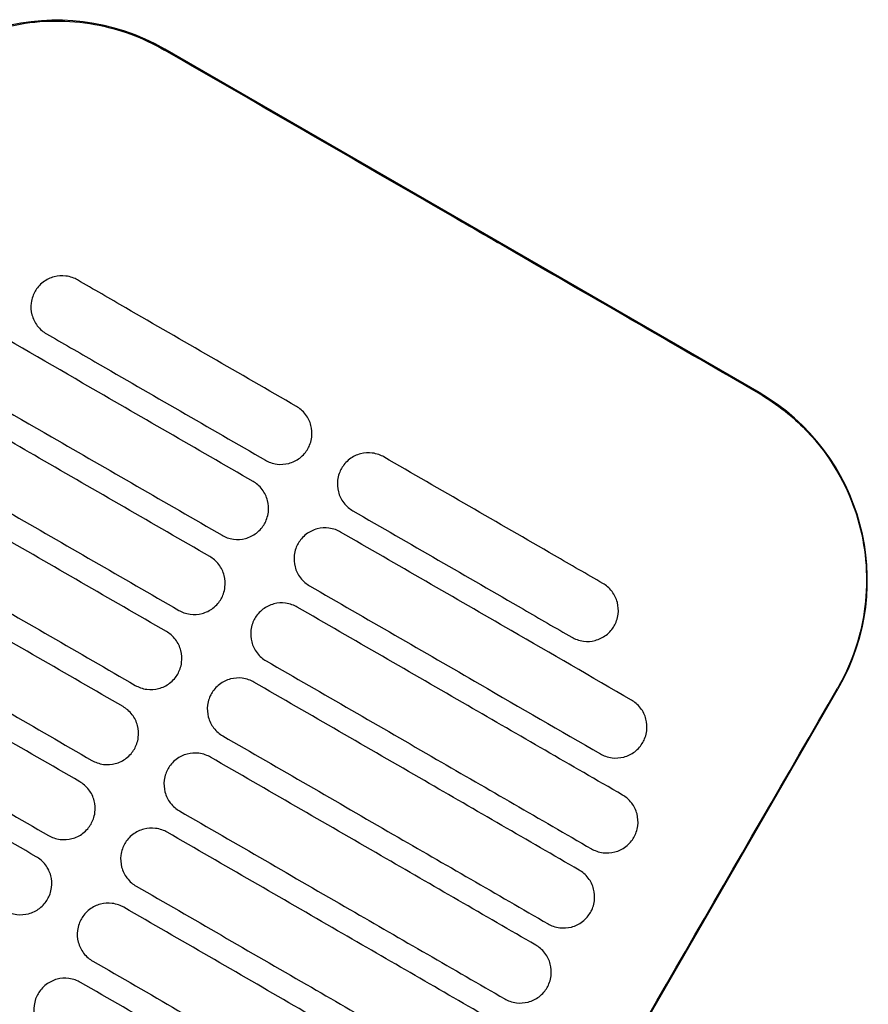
# Model space of a CAD drawing. Header units: metres. Extents: x 15.7 to 54.8, y -39.7 to 1.1.
# Tile 1 of 256: x 16.693 to 16.811, y -37.538 to -37.402. Entities that reach past the tile are written whole.
import ezdxf

# ---------------------------------------------------------------- set-up
doc = ezdxf.new("R2010")
doc.units = ezdxf.units.M
doc.header["$MEASUREMENT"] = 0
doc.layers.add('2D', color=252, linetype='Continuous')

# ---------------------------------------------------------------- blocks, each defined once
blk = doc.blocks.new('2D_QYOS_100_PUERTA_2')
for p, q in [((0.4787743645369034, -0.6689789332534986), (0.3965131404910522, -0.6214595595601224)), ((0.4337226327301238, -0.8069439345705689), (0.4897454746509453, -0.709962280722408))]:
    blk.add_line(p, q)
for centre, radius, start, end in [((0.3815070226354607, -0.6474367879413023), 0.02999999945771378, 59.98650668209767, 149.9865060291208), ((0.4637682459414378, -0.6949561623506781), 0.03000000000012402, 329.986506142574, 59.9865061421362)]:
    blk.add_arc(centre, radius, start, end)
for points, knots in [([(0.3556246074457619, -0.6324854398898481), (0.3564262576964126, -0.6310964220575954), (0.3573393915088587, -0.629772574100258), (0.3602805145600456, -0.6261693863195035), (0.3625542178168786, -0.6241193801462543), (0.3683422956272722, -0.620317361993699), (0.3719708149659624, -0.6188388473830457), (0.3794163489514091, -0.6173862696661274), (0.3831526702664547, -0.6173592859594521), (0.3902012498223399, -0.6186289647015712), (0.3934692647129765, -0.6198274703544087), (0.3964577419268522, -0.6215554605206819)], [12.97891519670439, 12.97891519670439, 12.97891519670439, 12.97891519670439, 13.46117328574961, 13.46117328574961, 14.3742874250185, 14.3742874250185, 15.53871994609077, 15.53871994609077, 16.65006596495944, 16.65006596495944, 17.68735814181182, 17.68735814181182, 17.68735814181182, 17.68735814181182]), ([(0.4787189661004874, -0.669074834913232), (0.4681229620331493, -0.6629597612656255), (0.457096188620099, -0.6565941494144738), (0.4416275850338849, -0.64765976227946), (0.4395892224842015, -0.6464823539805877), (0.4375834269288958, -0.645323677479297)], [-21.78267977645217, -21.78267977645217, -21.78267977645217, -21.78267977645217, -17.14288512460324, -17.14288512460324, -16.42366519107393, -16.42366519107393, -16.42366519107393, -16.42366519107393]), ([(0.384414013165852, -0.6533890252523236), (0.3839909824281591, -0.6531446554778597), (0.3834426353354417, -0.652927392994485), (0.3822616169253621, -0.6527784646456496), (0.3817083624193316, -0.652814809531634), (0.3806325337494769, -0.6530959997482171), (0.3801140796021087, -0.6533488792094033), (0.3791553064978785, -0.6540798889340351), (0.3787898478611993, -0.6545395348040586), (0.3785444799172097, -0.6549642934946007)], [-0.5513873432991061, -0.5513873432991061, -0.5513873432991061, -0.5513873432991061, -0.4031046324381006, -0.4031046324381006, -0.2776919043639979, -0.2776919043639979, -0.1471638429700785, -0.1471638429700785, 0, 0, 0, 0]), ([(0.414730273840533, -0.6709016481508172), (0.4068627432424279, -0.6663568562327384), (0.3989952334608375, -0.6618120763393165), (0.3888898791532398, -0.6559745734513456), (0.3866519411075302, -0.6546817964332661), (0.384414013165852, -0.6533890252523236)], [0.6994519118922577, 0.6994519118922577, 0.6994519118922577, 0.6994519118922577, 3.425217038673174, 3.425217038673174, 4.200582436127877, 4.200582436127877, 4.200582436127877, 4.200582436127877]), ([(0.3785444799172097, -0.6549642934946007), (0.3783005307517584, -0.6553865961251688), (0.3780807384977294, -0.655938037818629), (0.3779319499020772, -0.6571264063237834), (0.3779685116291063, -0.6576792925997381), (0.3782498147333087, -0.658753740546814), (0.3785019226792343, -0.6592708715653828), (0.3792298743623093, -0.6602257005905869), (0.3796873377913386, -0.6605903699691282), (0.3801122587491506, -0.660835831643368)], [-0.5553355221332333, -0.5553355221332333, -0.5553355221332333, -0.5553355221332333, -0.4045594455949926, -0.4045594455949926, -0.2782670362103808, -0.2782670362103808, -0.1472205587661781, -0.1472205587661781, 0, 0, 0, 0]), ([(0.4087278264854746, -0.6812925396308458), (0.4008601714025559, -0.6767476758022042), (0.3929925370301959, -0.6722028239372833), (0.3795678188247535, -0.6644478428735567), (0.3740106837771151, -0.6612376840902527), (0.3684536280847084, -0.6580275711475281)], [0.6994519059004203, 0.6994519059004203, 0.6994519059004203, 0.6994519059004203, 3.425260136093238, 3.425260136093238, 5.35061892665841, 5.35061892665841, 5.35061892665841, 5.35061892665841]), ([(0.3801122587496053, -0.6608358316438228), (0.3823500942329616, -0.6621285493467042), (0.3845879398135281, -0.6634212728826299), (0.3946932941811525, -0.6692587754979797), (0.4025608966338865, -0.673803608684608), (0.4104285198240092, -0.6783484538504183)], [2.649915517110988, 2.649915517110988, 2.649915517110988, 2.649915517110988, 3.425248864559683, 3.425248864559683, 6.151046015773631, 6.151046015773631, 6.151046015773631, 6.151046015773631]), ([(0.4027253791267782, -0.691683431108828), (0.3948576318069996, -0.6871385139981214), (0.3869899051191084, -0.6825936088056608), (0.3719776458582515, -0.6739215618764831), (0.3648330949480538, -0.6697944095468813), (0.3576886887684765, -0.6656673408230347)], [0.6994519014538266, 0.6994519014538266, 0.6994519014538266, 0.6994519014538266, 3.425292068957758, 3.425292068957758, 5.900643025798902, 5.900643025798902, 5.900643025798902, 5.900643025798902]), ([(0.3641518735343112, -0.665474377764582), (0.3697088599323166, -0.6686844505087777), (0.3752659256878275, -0.6718945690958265), (0.3886906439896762, -0.679649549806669), (0.3965583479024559, -0.6841944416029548), (0.4044260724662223, -0.6887393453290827)], [1.49994890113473, 1.49994890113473, 1.49994890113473, 1.49994890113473, 3.42528364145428, 3.42528364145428, 6.15111589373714, 6.15111589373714, 6.15111589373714, 6.15111589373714]), ([(0.4787189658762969, -0.6690748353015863), (0.4799987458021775, -0.66981341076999), (0.4812243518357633, -0.6706472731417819), (0.484375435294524, -0.6731539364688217), (0.4861555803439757, -0.6749850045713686), (0.4876822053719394, -0.6770193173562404), (0.4899802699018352, -0.6800816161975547), (0.491668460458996, -0.6835572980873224), (0.493638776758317, -0.6909484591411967), (0.4939057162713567, -0.6947948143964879), (0.4929711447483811, -0.7024208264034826), (0.4917622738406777, -0.706127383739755), (0.4898055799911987, -0.7096371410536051), (0.4897286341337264, -0.7097726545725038), (0.4896506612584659, -0.7099075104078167)], [17.61977691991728, 17.61977691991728, 17.61977691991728, 17.61977691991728, 18.06471848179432, 18.06471848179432, 18.82775430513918, 18.82775430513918, 18.82775430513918, 19.97637006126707, 19.97637006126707, 21.12253925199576, 21.12253925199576, 22.28130615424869, 22.28130615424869, 22.32807468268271, 22.32807468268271, 22.32807468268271, 22.32807468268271]), ([(0.4162980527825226, -0.6767731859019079), (0.4165419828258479, -0.6763509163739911), (0.4167618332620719, -0.6757994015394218), (0.4169105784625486, -0.6746108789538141), (0.4168739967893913, -0.6740580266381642), (0.4165926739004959, -0.6729836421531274), (0.4163405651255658, -0.672466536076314), (0.4156126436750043, -0.6715117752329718), (0.4151552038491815, -0.671147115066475), (0.414730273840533, -0.6709016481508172)], [-0.5553984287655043, -0.5553984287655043, -0.5553984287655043, -0.5553984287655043, -0.4045680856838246, -0.4045680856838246, -0.2782710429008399, -0.2782710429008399, -0.1472201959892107, -0.1472201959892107, 0, 0, 0, 0]), ([(0.3533869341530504, -0.6731141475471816), (0.3605312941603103, -0.6772411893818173), (0.3676757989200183, -0.6813683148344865), (0.3826880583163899, -0.690040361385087), (0.3905558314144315, -0.6945852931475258), (0.3984236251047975, -0.6991302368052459)], [0.9499724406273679, 0.9499724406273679, 0.9499724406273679, 0.9499724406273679, 3.425307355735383, 3.425307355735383, 6.151163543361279, 6.151163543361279, 6.151163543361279, 6.151163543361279]), ([(0.3967229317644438, -0.7020743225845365), (0.3888551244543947, -0.697529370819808), (0.380987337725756, -0.6929844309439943), (0.3659750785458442, -0.6843123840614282), (0.3588305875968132, -0.68018526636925), (0.3516862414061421, -0.6760582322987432)], [0.6994518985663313, 0.6994518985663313, 0.6994518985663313, 0.6994518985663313, 3.425312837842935, 3.425312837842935, 5.900642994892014, 5.900642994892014, 5.900642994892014, 5.900642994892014]), ([(0.4104285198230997, -0.6783484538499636), (0.4108515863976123, -0.6785928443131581), (0.4113998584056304, -0.6788100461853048), (0.4125807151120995, -0.6789590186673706), (0.4131339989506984, -0.6789226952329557), (0.4142098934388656, -0.678641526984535), (0.4147283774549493, -0.6783886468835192), (0.4156872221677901, -0.6776576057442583), (0.4160526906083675, -0.6771979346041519), (0.4162980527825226, -0.6767731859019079)], [-0.5513070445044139, -0.5513070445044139, -0.5513070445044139, -0.5513070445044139, -0.403084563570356, -0.403084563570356, -0.2776801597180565, -0.2776801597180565, -0.1471603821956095, -0.1471603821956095, 0, 0, 0, 0]), ([(0.4268434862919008, -0.6778990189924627), (0.4264204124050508, -0.677654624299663), (0.4258721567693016, -0.6774374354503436), (0.4246913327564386, -0.6772884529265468), (0.4241380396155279, -0.6773247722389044), (0.4230621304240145, -0.6776059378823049), (0.4225436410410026, -0.6778588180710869), (0.421584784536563, -0.6785898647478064), (0.4212193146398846, -0.679049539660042), (0.4209739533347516, -0.679474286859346)], [-0.5512943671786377, -0.5512943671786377, -0.5512943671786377, -0.5512943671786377, -0.4030832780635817, -0.4030832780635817, -0.2776787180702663, -0.2776787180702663, -0.1471598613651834, -0.1471598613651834, 0, 0, 0, 0]), ([(0.4571597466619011, -0.6954116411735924), (0.4549218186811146, -0.6941188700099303), (0.4526838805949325, -0.6928260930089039), (0.4425785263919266, -0.6869885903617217), (0.434711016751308, -0.6824438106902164), (0.4268434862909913, -0.677899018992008)], [2.649851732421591, 2.649851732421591, 2.649851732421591, 2.649851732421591, 3.425217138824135, 3.425217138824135, 6.150982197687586, 6.150982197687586, 6.150982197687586, 6.150982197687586]), ([(0.4209739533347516, -0.679474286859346), (0.4207300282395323, -0.6798965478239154), (0.4205101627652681, -0.6804480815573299), (0.4203614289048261, -0.6816366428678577), (0.4203980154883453, -0.6821894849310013), (0.4206793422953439, -0.6832638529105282), (0.4209314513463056, -0.6837809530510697), (0.4216593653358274, -0.6847356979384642), (0.4221167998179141, -0.6851003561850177), (0.422541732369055, -0.6853458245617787)], [-0.5554159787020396, -0.5554159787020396, -0.5554159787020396, -0.5554159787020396, -0.4045715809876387, -0.4045715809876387, -0.2782735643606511, -0.2782735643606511, -0.1472210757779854, -0.1472210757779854, 0, 0, 0, 0]), ([(0.4102956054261, -0.6871640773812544), (0.4105395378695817, -0.6867418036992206), (0.4107593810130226, -0.6861902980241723), (0.4109081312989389, -0.6850017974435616), (0.4108715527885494, -0.6844489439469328), (0.4105902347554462, -0.6833745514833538), (0.4103381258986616, -0.6828574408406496), (0.4096101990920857, -0.6819026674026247), (0.409152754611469, -0.6815380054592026), (0.4087278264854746, -0.6812925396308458)], [-0.5553839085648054, -0.5553839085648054, -0.5553839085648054, -0.5553839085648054, -0.4045625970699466, -0.4045625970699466, -0.2782686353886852, -0.2782686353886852, -0.14721954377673, -0.14721954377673, 0, 0, 0, 0]), ([(0.3473844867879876, -0.6835050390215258), (0.354528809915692, -0.6876320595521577), (0.3616732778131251, -0.6917591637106), (0.3766855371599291, -0.7004312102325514), (0.3845533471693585, -0.7049761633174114), (0.3924211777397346, -0.7095211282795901)], [0.9499978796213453, 0.9499978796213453, 0.9499978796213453, 0.9499978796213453, 3.425320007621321, 3.425320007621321, 6.151188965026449, 6.151188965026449, 6.151188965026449, 6.151188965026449]), ([(0.422541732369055, -0.6853458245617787), (0.4304093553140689, -0.6898906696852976), (0.4382769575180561, -0.6944355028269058), (0.4483823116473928, -0.7002730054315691), (0.450620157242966, -0.701565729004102), (0.4528579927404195, -0.7028584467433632)], [0.6994519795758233, 0.6994519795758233, 0.6994519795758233, 0.6994519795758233, 3.425249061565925, 3.425249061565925, 4.200582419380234, 4.200582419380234, 4.200582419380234, 4.200582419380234]), ([(0.3907204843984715, -0.712465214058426), (0.3828526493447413, -0.7079202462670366), (0.3749848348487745, -0.7033752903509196), (0.359972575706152, -0.694703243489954), (0.3528281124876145, -0.690576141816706), (0.3456837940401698, -0.6864491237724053)], [0.6994518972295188, 0.6994518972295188, 0.6994518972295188, 0.6994518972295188, 3.425322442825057, 3.425322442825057, 5.900642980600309, 5.900642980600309, 5.900642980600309, 5.900642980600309]), ([(0.4044260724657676, -0.6887393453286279), (0.4048491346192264, -0.6889837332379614), (0.4053974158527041, -0.6892009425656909), (0.4065782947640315, -0.689349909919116), (0.4071315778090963, -0.6893135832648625), (0.4082074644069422, -0.6890324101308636), (0.4087259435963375, -0.6887795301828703), (0.4096847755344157, -0.6880484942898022), (0.4100502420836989, -0.6875888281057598), (0.4102956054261, -0.6871640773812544)], [-0.5513170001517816, -0.5513170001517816, -0.5513170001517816, -0.5513170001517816, -0.4030866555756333, -0.4030866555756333, -0.2776803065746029, -0.2776803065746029, -0.1471597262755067, -0.1471597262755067, 0, 0, 0, 0]), ([(0.4208410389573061, -0.6882899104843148), (0.420417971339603, -0.688045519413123), (0.4198697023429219, -0.6878283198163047), (0.4186888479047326, -0.6876793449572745), (0.4181355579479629, -0.6877156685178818), (0.417059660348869, -0.6879968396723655), (0.4165411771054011, -0.688249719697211), (0.4155823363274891, -0.6889807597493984), (0.4152168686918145, -0.6894404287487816), (0.4149715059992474, -0.6898651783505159)], [-0.5513075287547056, -0.5513075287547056, -0.5513075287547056, -0.5513075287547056, -0.4030856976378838, -0.4030856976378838, -0.2776792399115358, -0.2776792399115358, -0.1471593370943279, -0.1471593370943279, 0, 0, 0, 0]), ([(0.4611152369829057, -0.7115548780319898), (0.4555581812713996, -0.7083447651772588), (0.4500010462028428, -0.7051346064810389), (0.4365763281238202, -0.6973796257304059), (0.4287086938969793, -0.6928347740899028), (0.4208410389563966, -0.68828991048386)], [1.499901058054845, 1.499901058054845, 1.499901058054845, 1.499901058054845, 3.425259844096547, 3.425259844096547, 6.15106800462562, 6.15106800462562, 6.15106800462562, 6.15106800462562]), ([(0.4149715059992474, -0.6898651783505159), (0.4147275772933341, -0.6902874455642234), (0.4145077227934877, -0.6908389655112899), (0.414358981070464, -0.6920274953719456), (0.4143955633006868, -0.6925803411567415), (0.4146768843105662, -0.6936547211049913), (0.4149289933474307, -0.6941718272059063), (0.4156569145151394, -0.6951265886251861), (0.4161143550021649, -0.6954912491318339), (0.4165392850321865, -0.6957367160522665)], [-0.5553970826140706, -0.5553970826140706, -0.5553970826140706, -0.5553970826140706, -0.4045651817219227, -0.4045651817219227, -0.2782704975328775, -0.2782704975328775, -0.1472202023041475, -0.1472202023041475, 0, 0, 0, 0]), ([(0.4042931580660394, -0.6975549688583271), (0.404537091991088, -0.6971326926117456), (0.4047569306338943, -0.6965811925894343), (0.404905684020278, -0.6953927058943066), (0.4048691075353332, -0.6948398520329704), (0.4045877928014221, -0.6937654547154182), (0.4043356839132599, -0.6932483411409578), (0.4036077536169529, -0.6922935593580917), (0.4031503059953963, -0.691928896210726), (0.4027253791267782, -0.691683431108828)], [-0.5553742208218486, -0.5553742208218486, -0.5553742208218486, -0.5553742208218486, -0.404558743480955, -0.404558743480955, -0.2782669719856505, -0.2782669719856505, -0.1472191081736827, -0.1472191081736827, 0, 0, 0, 0]), ([(0.3413820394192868, -0.6938959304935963), (0.3485263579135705, -0.6980229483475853), (0.3556708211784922, -0.7021500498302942), (0.3706830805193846, -0.710822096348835), (0.3785508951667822, -0.7153670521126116), (0.3864187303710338, -0.7199120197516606)], [0.9500010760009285, 0.9500010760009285, 0.9500010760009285, 0.9500010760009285, 3.425321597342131, 3.425321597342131, 6.151192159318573, 6.151192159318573, 6.151192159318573, 6.151192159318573]), ([(0.4165392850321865, -0.6957367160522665), (0.4244070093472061, -0.7002816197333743), (0.4322747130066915, -0.7048265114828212), (0.4456994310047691, -0.7125814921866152), (0.4512564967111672, -0.7157916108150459), (0.4568134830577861, -0.7190016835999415)], [0.699451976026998, 0.699451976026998, 0.699451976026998, 0.699451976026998, 3.425284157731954, 3.425284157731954, 5.350618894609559, 5.350618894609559, 5.350618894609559, 5.350618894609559]), ([(0.4587275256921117, -0.7012831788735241), (0.4589714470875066, -0.7008609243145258), (0.4591913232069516, -0.7003093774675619), (0.4593400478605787, -0.6991208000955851), (0.4593034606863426, -0.6985679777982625), (0.459022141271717, -0.6974936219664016), (0.4587700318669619, -0.6969765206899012), (0.4580421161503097, -0.6960217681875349), (0.4575846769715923, -0.6956571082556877), (0.4571597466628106, -0.6954116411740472)], [-0.5554178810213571, -0.5554178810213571, -0.5554178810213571, -0.5554178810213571, -0.4045682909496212, -0.4045682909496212, -0.2782761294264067, -0.2782761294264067, -0.1472237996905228, -0.1472237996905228, 0, 0, 0, 0]), ([(0.3847180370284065, -0.7228561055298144), (0.3768502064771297, -0.7183111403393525), (0.3689823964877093, -0.7137661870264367), (0.353970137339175, -0.7050941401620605), (0.3468256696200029, -0.7009670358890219), (0.3396813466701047, -0.6968400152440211)], [0.6994518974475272, 0.6994518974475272, 0.6994518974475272, 0.6994518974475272, 3.425320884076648, 3.425320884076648, 5.900642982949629, 5.900642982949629, 5.900642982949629, 5.900642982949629]), ([(0.3984236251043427, -0.6991302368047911), (0.3988466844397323, -0.6993746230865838), (0.3993949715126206, -0.6995918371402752), (0.4005758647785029, -0.699740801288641), (0.4011291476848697, -0.6997044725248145), (0.4022050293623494, -0.6994232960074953), (0.4027235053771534, -0.6991704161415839), (0.4036823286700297, -0.6984393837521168), (0.404047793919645, -0.6979797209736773), (0.4042931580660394, -0.6975549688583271)], [-0.5513236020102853, -0.5513236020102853, -0.5513236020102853, -0.5513236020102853, -0.4030881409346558, -0.4030881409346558, -0.2776803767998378, -0.2776803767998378, -0.1471592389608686, -0.1471592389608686, 0, 0, 0, 0]), ([(0.4148385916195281, -0.6986808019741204), (0.4144155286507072, -0.6984364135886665), (0.4138672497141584, -0.6982192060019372), (0.4126863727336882, -0.6980702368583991), (0.4121330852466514, -0.6981065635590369), (0.4110571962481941, -0.6983877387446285), (0.4105387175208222, -0.6986406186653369), (0.4095798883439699, -0.6993716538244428), (0.4092144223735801, -0.6998313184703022), (0.4089690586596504, -0.7002560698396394)], [-0.551317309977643, -0.551317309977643, -0.551317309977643, -0.551317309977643, -0.4030875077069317, -0.4030875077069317, -0.2776796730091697, -0.2776796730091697, -0.1471589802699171, -0.1471589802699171, 0, 0, 0, 0]), ([(0.4598752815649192, -0.7246968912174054), (0.4527308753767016, -0.7205698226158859), (0.4455863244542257, -0.7164426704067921), (0.4305740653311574, -0.7077706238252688), (0.422706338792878, -0.7032257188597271), (0.4148385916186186, -0.6986808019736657)], [0.9499405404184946, 0.9499405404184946, 0.9499405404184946, 0.9499405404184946, 3.425291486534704, 3.425291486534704, 6.151131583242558, 6.151131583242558, 6.151131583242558, 6.151131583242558]), ([(0.4089690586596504, -0.7002560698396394), (0.4087251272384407, -0.7006783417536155), (0.4085052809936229, -0.7012298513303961), (0.4083565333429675, -0.7024183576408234), (0.4083931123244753, -0.7029712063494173), (0.408674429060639, -0.7040455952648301), (0.408926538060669, -0.7045627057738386), (0.4096544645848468, -0.7055174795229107), (0.4101119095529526, -0.7058821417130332), (0.4105368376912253, -0.7061276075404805)], [-0.5553830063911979, -0.5553830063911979, -0.5553830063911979, -0.5553830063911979, -0.4045604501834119, -0.4045604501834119, -0.2782682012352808, -0.2782682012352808, -0.1472195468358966, -0.1472195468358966, 0, 0, 0, 0]), ([(0.4528579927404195, -0.7028584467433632), (0.4532810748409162, -0.7031028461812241), (0.453829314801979, -0.7033200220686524), (0.4550101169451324, -0.7034690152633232), (0.4555634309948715, -0.7034326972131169), (0.4566393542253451, -0.7031515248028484), (0.4571578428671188, -0.7028986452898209), (0.4581166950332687, -0.7021675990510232), (0.4584821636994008, -0.7017079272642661), (0.4587275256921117, -0.7012831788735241)], [-0.5513007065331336, -0.5513007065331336, -0.5513007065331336, -0.5513007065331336, -0.4030941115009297, -0.4030941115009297, -0.2776814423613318, -0.2776814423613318, -0.1471602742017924, -0.1471602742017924, 0, 0, 0, 0]), ([(0.3982907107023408, -0.7079458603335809), (0.3985346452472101, -0.707523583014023), (0.3987544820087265, -0.7069720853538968), (0.3989032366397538, -0.7057836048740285), (0.3988666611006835, -0.7052307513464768), (0.398585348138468, -0.7041563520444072), (0.3983332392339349, -0.703639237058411), (0.3976053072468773, -0.7026844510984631), (0.3971478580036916, -0.7023197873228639), (0.3967229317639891, -0.7020743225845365)], [-0.5553693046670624, -0.5553693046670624, -0.5553693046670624, -0.5553693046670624, -0.4045565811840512, -0.4045565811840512, -0.27826608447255, -0.27826608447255, -0.1472188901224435, -0.1472188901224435, 0, 0, 0, 0]), ([(0.3353795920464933, -0.7042868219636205), (0.3425239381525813, -0.7084138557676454), (0.3496684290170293, -0.712540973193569), (0.3646806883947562, -0.7212130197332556), (0.3725484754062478, -0.7257579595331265), (0.380416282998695, -0.7303029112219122)], [0.9499820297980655, 0.9499820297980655, 0.9499820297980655, 0.9499820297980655, 3.425312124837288, 3.425312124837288, 6.151173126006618, 6.151173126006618, 6.151173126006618, 6.151173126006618]), ([(0.3787155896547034, -0.7332469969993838), (0.3708477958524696, -0.7287020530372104), (0.3629800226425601, -0.7241571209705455), (0.3479677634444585, -0.7154850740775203), (0.3408232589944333, -0.711357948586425), (0.3336788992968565, -0.7072309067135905)], [0.6994518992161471, 0.6994518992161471, 0.6994518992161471, 0.6994518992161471, 3.425308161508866, 3.425308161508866, 5.900643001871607, 5.900643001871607, 5.900643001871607, 5.900643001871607]), ([(0.4105368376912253, -0.7061276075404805), (0.4184046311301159, -0.7106725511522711), (0.4262724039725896, -0.7152174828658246), (0.4412846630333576, -0.7238895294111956), (0.4484291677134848, -0.7280166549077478), (0.4555735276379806, -0.7321436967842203)], [0.6994519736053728, 0.6994519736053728, 0.6994519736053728, 0.6994519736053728, 3.425308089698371, 3.425308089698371, 5.900642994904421, 5.900642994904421, 5.900642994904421, 5.900642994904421]), ([(0.3924211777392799, -0.7095211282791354), (0.3928442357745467, -0.7097655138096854), (0.393392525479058, -0.7099827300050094), (0.3945734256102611, -0.7101316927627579), (0.3951267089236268, -0.7100953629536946), (0.3962025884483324, -0.7098141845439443), (0.3967210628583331, -0.709561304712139), (0.3976798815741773, -0.708830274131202), (0.3980453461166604, -0.7083706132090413), (0.3982907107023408, -0.7079458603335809)], [-0.5513269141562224, -0.5513269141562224, -0.5513269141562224, -0.5513269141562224, -0.4030889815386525, -0.4030889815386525, -0.2776803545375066, -0.2776803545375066, -0.1471589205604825, -0.1471589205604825, 0, 0, 0, 0]), ([(0.4088361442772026, -0.7090716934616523), (0.408413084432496, -0.7088273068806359), (0.4078647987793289, -0.7086100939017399), (0.4066839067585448, -0.7084611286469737), (0.4061306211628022, -0.7084974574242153), (0.4050547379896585, -0.7087786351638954), (0.404536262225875, -0.7090315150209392), (0.4035774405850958, -0.7097625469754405), (0.4032119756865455, -0.7102222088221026), (0.4029666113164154, -0.7106469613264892)], [-0.5513237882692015, -0.5513237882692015, -0.5513237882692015, -0.5513237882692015, -0.4030886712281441, -0.4030886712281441, -0.2776800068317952, -0.2776800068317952, -0.1471587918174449, -0.1471587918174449, 0, 0, 0, 0]), ([(0.4538728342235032, -0.7350877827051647), (0.4467284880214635, -0.730960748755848), (0.4395839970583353, -0.7268336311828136), (0.4245717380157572, -0.7181615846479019), (0.4167039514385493, -0.713616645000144), (0.4088361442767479, -0.7090716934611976)], [0.9499819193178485, 0.9499819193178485, 0.9499819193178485, 0.9499819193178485, 3.425312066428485, 3.425312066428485, 6.151172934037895, 6.151172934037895, 6.151172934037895, 6.151172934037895]), ([(0.4336278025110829, -0.806889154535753), (0.4381832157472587, -0.7989960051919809), (0.4429174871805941, -0.7907947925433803), (0.4615689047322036, -0.7584922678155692), (0.4756064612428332, -0.7341972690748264), (0.4896506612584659, -0.7099075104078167)], [-3.181379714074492, -3.181379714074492, -3.181379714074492, -3.181379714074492, -2.673929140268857, -2.673929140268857, -1.133377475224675, -1.133377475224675, -1.133377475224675, -1.133377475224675]), ([(0.4029666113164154, -0.7106469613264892), (0.4027226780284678, -0.7110692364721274), (0.4025028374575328, -0.7116207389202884), (0.4023540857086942, -0.7128092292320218), (0.4023906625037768, -0.7133620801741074), (0.4026719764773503, -0.7144364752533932), (0.4029240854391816, -0.7149535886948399), (0.4036520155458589, -0.7159083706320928), (0.4041094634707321, -0.7162730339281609), (0.4045343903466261, -0.7165184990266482)], [-0.5553736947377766, -0.5553736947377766, -0.5553736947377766, -0.5553736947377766, -0.404557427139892, -0.404557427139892, -0.2782666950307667, -0.2782666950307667, -0.1472191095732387, -0.1472191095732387, 0, 0, 0, 0]), ([(0.4626830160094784, -0.7174264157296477), (0.4629269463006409, -0.7170041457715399), (0.4631467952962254, -0.7164526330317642), (0.4632955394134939, -0.7152641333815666), (0.4632589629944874, -0.7147113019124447), (0.4629776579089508, -0.7136369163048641), (0.462725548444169, -0.713119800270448), (0.4619976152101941, -0.7121650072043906), (0.4615401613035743, -0.7118003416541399), (0.4611152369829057, -0.7115548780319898)], [-0.5553797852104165, -0.5553797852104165, -0.5553797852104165, -0.5553797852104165, -0.4045588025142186, -0.4045588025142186, -0.2782729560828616, -0.2782729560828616, -0.1472239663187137, -0.1472239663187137, 0, 0, 0, 0]), ([(0.3922882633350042, -0.7183367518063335), (0.3925321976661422, -0.7179144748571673), (0.3927520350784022, -0.7173629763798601), (0.3929007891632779, -0.7161744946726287), (0.3928642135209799, -0.7156216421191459), (0.3925829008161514, -0.7145472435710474), (0.392330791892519, -0.7140301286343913), (0.3916028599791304, -0.7130753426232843), (0.3911454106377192, -0.7127106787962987), (0.3907204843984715, -0.712465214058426)], [-0.5553691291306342, -0.5553691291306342, -0.5553691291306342, -0.5553691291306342, -0.4045561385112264, -0.4045561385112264, -0.2782659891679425, -0.2782659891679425, -0.1472188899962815, -0.1472188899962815, 0, 0, 0, 0]), ([(0.4045343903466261, -0.7165184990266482), (0.4124022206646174, -0.7210634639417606), (0.4202700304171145, -0.7256084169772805), (0.4352822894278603, -0.734280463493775), (0.4424267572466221, -0.7384075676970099), (0.4495710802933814, -0.742534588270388)], [0.6994519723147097, 0.6994519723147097, 0.6994519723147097, 0.6994519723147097, 3.425320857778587, 3.425320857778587, 5.900642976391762, 5.900642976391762, 5.900642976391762, 5.900642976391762]), ([(0.3864187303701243, -0.7199120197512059), (0.3868417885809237, -0.7201564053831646), (0.38739007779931, -0.72037362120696), (0.3885709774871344, -0.7205225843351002), (0.3891242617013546, -0.7204862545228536), (0.3902001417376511, -0.7202050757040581), (0.3907186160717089, -0.7199521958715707), (0.3916774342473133, -0.7192211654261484), (0.3920428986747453, -0.7187615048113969), (0.3922882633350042, -0.7183367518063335)], [-0.5513269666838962, -0.5513269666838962, -0.5513269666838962, -0.5513269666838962, -0.4030891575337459, -0.4030891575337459, -0.2776802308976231, -0.2776802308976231, -0.1471587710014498, -0.1471587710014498, 0, 0, 0, 0]), ([(0.4568134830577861, -0.7190016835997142), (0.4572365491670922, -0.71924607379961), (0.4577848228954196, -0.7194632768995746), (0.4589657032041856, -0.7196122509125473), (0.4595190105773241, -0.7195759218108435), (0.4605949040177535, -0.7192947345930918), (0.461113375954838, -0.7190418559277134), (0.4620721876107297, -0.7183108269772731), (0.4624376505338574, -0.717851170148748), (0.4626830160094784, -0.7174264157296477)], [-0.5513420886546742, -0.5513420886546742, -0.5513420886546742, -0.5513420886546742, -0.4031060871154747, -0.4031060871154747, -0.2776864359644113, -0.2776864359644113, -0.1471610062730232, -0.1471610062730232, 0, 0, 0, 0]), ([(0.4028336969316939, -0.7194625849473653), (0.4024106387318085, -0.719218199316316), (0.4018623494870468, -0.7190009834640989), (0.400681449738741, -0.718852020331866), (0.4001281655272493, -0.7188883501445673), (0.3990522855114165, -0.719169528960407), (0.3985338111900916, -0.7194224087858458), (0.3975749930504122, -0.7201534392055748), (0.3972095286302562, -0.7206130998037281), (0.3969641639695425, -0.7210378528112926)], [-0.5513269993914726, -0.5513269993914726, -0.5513269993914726, -0.5513269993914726, -0.4030891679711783, -0.4030891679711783, -0.2776802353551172, -0.2776802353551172, -0.1471587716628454, -0.1471587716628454, 0, 0, 0, 0]), ([(0.4478703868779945, -0.7454786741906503), (0.4407260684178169, -0.741351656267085), (0.4335816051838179, -0.7372245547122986), (0.4185693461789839, -0.7285525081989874), (0.4107015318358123, -0.7240075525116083), (0.4028336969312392, -0.7194625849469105)], [0.9500010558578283, 0.9500010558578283, 0.9500010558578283, 0.9500010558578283, 3.425321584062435, 3.425321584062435, 6.151192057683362, 6.151192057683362, 6.151192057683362, 6.151192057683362]), ([(0.3969641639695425, -0.7210378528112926), (0.3967202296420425, -0.7214601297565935), (0.396500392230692, -0.7220116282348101), (0.396351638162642, -0.7232001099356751), (0.3963882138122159, -0.7237529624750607), (0.3966695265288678, -0.7248273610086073), (0.3969216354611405, -0.7253444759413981), (0.3976495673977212, -0.7262992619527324), (0.398107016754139, -0.726663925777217), (0.3985319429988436, -0.7269093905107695)], [-0.5553691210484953, -0.5553691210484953, -0.5553691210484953, -0.5553691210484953, -0.404556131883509, -0.404556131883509, -0.2782659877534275, -0.2782659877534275, -0.147218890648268, -0.147218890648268, 0, 0, 0, 0]), ([(0.3862858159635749, -0.7287276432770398), (0.3865297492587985, -0.7283053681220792), (0.3867495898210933, -0.7277538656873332), (0.3868983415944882, -0.7265653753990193), (0.3868617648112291, -0.7260125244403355), (0.3865804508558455, -0.7249381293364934), (0.3863283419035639, -0.7244210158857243), (0.3856004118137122, -0.7234662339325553), (0.3851429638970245, -0.7231015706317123), (0.3847180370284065, -0.7228561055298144)], [-0.5553736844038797, -0.5553736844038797, -0.5553736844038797, -0.5553736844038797, -0.4045574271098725, -0.4045574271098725, -0.2782666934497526, -0.2782666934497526, -0.1472191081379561, -0.1472191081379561, 0, 0, 0, 0]), ([(0.4614430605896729, -0.7305684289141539), (0.4616869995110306, -0.7301461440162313), (0.4619068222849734, -0.7295946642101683), (0.4620555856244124, -0.7284062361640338), (0.46201901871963, -0.7278533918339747), (0.4617377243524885, -0.7267789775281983), (0.4614856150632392, -0.7262618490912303), (0.4607576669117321, -0.7253070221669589), (0.460300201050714, -0.7249423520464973), (0.4598752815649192, -0.7246968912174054)], [-0.5553461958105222, -0.5553461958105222, -0.5553461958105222, -0.5553461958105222, -0.4045513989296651, -0.4045513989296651, -0.2782696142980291, -0.2782696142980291, -0.147223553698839, -0.147223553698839, 0, 0, 0, 0]), ([(0.3985319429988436, -0.7269093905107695), (0.406399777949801, -0.7314543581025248), (0.4142675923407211, -0.7359993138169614), (0.4292798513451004, -0.7446713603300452), (0.4364243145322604, -0.7487984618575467), (0.4435686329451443, -0.7529254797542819)], [0.6994519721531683, 0.6994519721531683, 0.6994519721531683, 0.6994519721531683, 3.425322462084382, 3.425322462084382, 5.900642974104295, 5.900642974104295, 5.900642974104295, 5.900642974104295]), ([(0.3804162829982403, -0.7303029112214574), (0.3808393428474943, -0.7305472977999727), (0.3813876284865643, -0.7307645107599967), (0.382568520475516, -0.7309134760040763), (0.3831218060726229, -0.7308771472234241), (0.3841976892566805, -0.7305959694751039), (0.38471616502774, -0.7303430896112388), (0.3856749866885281, -0.7296120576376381), (0.3860404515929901, -0.7291523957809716), (0.3862858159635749, -0.7287276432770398)], [-0.5513237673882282, -0.5513237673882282, -0.5513237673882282, -0.5513237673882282, -0.4030886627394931, -0.4030886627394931, -0.2776800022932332, -0.2776800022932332, -0.1471587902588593, -0.1471587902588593, 0, 0, 0, 0]), ([(0.3968312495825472, -0.7298534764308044), (0.3964081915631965, -0.7296090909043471), (0.3958599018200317, -0.729391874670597), (0.3946790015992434, -0.7292429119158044), (0.3941257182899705, -0.7292792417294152), (0.3930498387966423, -0.7295604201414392), (0.3925313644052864, -0.7298132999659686), (0.3915725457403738, -0.7305443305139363), (0.3912070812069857, -0.7310039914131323), (0.3909617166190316, -0.7314287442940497)], [-0.55132696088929, -0.55132696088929, -0.55132696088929, -0.55132696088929, -0.4030889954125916, -0.4030889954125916, -0.277680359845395, -0.277680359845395, -0.1471589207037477, -0.1471589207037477, 0, 0, 0, 0]), ([(0.4418679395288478, -0.7558695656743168), (0.4347236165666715, -0.7517425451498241), (0.4275791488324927, -0.7476154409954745), (0.4125668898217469, -0.7389433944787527), (0.4046990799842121, -0.7343984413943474), (0.3968312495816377, -0.7298534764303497)], [0.9499979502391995, 0.9499979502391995, 0.9499979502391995, 0.9499979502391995, 3.42532003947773, 3.42532003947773, 6.151188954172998, 6.151188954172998, 6.151188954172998, 6.151188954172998]), ([(0.4555735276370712, -0.7321436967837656), (0.455996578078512, -0.7323880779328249), (0.4565448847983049, -0.7326053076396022), (0.4577258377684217, -0.7327542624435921), (0.4582791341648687, -0.732717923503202), (0.4593549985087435, -0.7324367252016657), (0.4598734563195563, -0.7321838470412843), (0.4608322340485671, -0.731452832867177), (0.4611976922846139, -0.7309931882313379), (0.4614430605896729, -0.7305684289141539)], [-0.5513770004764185, -0.5513770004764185, -0.5513770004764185, -0.5513770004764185, -0.4031143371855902, -0.4031143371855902, -0.2776904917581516, -0.2776904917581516, -0.1471617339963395, -0.1471617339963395, 0, 0, 0, 0]), ([(0.3909617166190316, -0.7314287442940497), (0.3907177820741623, -0.7318510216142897), (0.3904979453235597, -0.7324025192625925), (0.3903491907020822, -0.7335909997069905), (0.390385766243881, -0.7341438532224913), (0.3906670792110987, -0.7352182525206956), (0.390919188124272, -0.7357353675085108), (0.391647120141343, -0.7366901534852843), (0.3921045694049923, -0.7370548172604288), (0.3925294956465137, -0.7373002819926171)], [-0.55536927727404, -0.55536927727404, -0.55536927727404, -0.55536927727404, -0.4045565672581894, -0.4045565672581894, -0.2782660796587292, -0.2782660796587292, -0.1472188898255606, -0.1472188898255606, 0, 0, 0, 0]), ([(0.3802833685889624, -0.7391185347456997), (0.380527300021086, -0.7386962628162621), (0.3807471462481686, -0.7381447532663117), (0.3808958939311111, -0.7369562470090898), (0.3808593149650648, -0.7364033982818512), (0.3805779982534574, -0.7353290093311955), (0.3803258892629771, -0.734811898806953), (0.3795979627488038, -0.7338571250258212), (0.3791405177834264, -0.7334924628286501), (0.3787155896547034, -0.7332469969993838)], [-0.555382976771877, -0.555382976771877, -0.555382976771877, -0.555382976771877, -0.4045604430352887, -0.4045604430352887, -0.2782681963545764, -0.2782681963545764, -0.1472195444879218, -0.1472195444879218, 0, 0, 0, 0]), ([(0.4554406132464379, -0.740959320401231), (0.4556845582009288, -0.7405370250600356), (0.4559043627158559, -0.7399855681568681), (0.4560531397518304, -0.7387971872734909), (0.4560165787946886, -0.7382443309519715), (0.4557352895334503, -0.7371698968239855), (0.4554831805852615, -0.7366527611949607), (0.454755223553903, -0.7356979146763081), (0.4542977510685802, -0.7353332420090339), (0.4538728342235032, -0.7350877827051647)], [-0.5553245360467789, -0.5553245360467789, -0.5553245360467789, -0.5553245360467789, -0.4045470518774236, -0.4045470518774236, -0.2782667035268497, -0.2782667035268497, -0.1472226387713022, -0.1472226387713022, 0, 0, 0, 0]), ([(0.3925294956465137, -0.7373002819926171), (0.4003973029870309, -0.7418452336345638), (0.4082650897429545, -0.746390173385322), (0.4232773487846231, -0.7550622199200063), (0.4304218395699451, -0.7591893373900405), (0.4375661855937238, -0.7633163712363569)], [0.6994519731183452, 0.6994519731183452, 0.6994519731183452, 0.6994519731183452, 3.425312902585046, 3.425312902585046, 5.900642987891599, 5.900642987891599, 5.900642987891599, 5.900642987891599]), ([(0.3744138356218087, -0.7406938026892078), (0.3748368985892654, -0.7409381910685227), (0.3753851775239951, -0.7411553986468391), (0.3765660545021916, -0.7413043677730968), (0.3771193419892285, -0.741268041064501), (0.3781952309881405, -0.7409868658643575), (0.3787137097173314, -0.7407339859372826), (0.3796725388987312, -0.7400029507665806), (0.3800380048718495, -0.7395432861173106), (0.3802833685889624, -0.7391185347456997)], [-0.5513173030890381, -0.5513173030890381, -0.5513173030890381, -0.5513173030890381, -0.4030875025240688, -0.4030875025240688, -0.2776796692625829, -0.2776796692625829, -0.1471589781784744, -0.1471589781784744, 0, 0, 0, 0]), ([(0.3908288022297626, -0.7402443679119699), (0.3904057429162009, -0.7399999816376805), (0.3898574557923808, -0.7397827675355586), (0.3886765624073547, -0.7396338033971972), (0.3881232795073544, -0.7396701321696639), (0.3870473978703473, -0.7399513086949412), (0.3865289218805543, -0.7402041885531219), (0.3855700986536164, -0.7409352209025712), (0.3852046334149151, -0.7413948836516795), (0.3849592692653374, -0.741819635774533)], [-0.5513236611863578, -0.5513236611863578, -0.5513236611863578, -0.5513236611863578, -0.4030881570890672, -0.4030881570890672, -0.2776803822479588, -0.2776803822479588, -0.1471592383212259, -0.1471592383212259, 0, 0, 0, 0]), ([(0.4358654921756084, -0.7662604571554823), (0.4287211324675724, -0.7621334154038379), (0.4215766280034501, -0.7580062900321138), (0.4065643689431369, -0.7493342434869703), (0.3986965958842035, -0.7447893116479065), (0.3908288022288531, -0.7402443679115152)], [0.9499726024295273, 0.9499726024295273, 0.9499726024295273, 0.9499726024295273, 3.425307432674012, 3.425307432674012, 6.151163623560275, 6.151163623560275, 6.151163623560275, 6.151163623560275]), ([(0.4495710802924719, -0.7425345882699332), (0.4499941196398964, -0.7427789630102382), (0.4505424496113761, -0.7429962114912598), (0.4517234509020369, -0.7431451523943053), (0.4522767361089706, -0.7431088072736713), (0.4533525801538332, -0.7428276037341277), (0.4538710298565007, -0.7425747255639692), (0.4548297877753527, -0.7418437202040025), (0.4551952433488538, -0.7413840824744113), (0.4554406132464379, -0.740959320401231)], [-0.5513970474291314, -0.5513970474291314, -0.5513970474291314, -0.5513970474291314, -0.4031172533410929, -0.4031172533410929, -0.2776925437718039, -0.2776925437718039, -0.1471621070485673, -0.1471621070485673, 0, 0, 0, 0]), ([(0.3849592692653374, -0.741819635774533), (0.3847153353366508, -0.7422419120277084), (0.3844954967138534, -0.7427934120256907), (0.3843467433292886, -0.7439818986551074), (0.3843833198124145, -0.7445347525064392), (0.3846646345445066, -0.7456091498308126), (0.384916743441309, -0.746126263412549), (0.3856446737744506, -0.7470810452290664), (0.3861021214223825, -0.7474457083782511), (0.3865270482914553, -0.7476911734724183)], [-0.5553741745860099, -0.5553741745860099, -0.5553741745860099, -0.5553741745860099, -0.4045587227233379, -0.4045587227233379, -0.2782669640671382, -0.2782669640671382, -0.1472191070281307, -0.1472191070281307, 0, 0, 0, 0]), ([(0.449438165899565, -0.7513502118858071), (0.4496821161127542, -0.7509279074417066), (0.449901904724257, -0.7503764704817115), (0.4500506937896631, -0.749188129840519), (0.4500141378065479, -0.7486352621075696), (0.4497328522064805, -0.7475608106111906), (0.4494807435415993, -0.7470436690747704), (0.4487527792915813, -0.7460888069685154), (0.4482953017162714, -0.7457241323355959), (0.4478703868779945, -0.7454786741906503)], [-0.5553075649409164, -0.5553075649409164, -0.5553075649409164, -0.5553075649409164, -0.4045444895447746, -0.4045444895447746, -0.2782646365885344, -0.2782646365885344, -0.1472219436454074, -0.1472219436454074, 0, 0, 0, 0]), ([(0.3865270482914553, -0.7476911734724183), (0.3943947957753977, -0.7522360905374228), (0.4022625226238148, -0.756780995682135), (0.4172747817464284, -0.7654530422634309), (0.4244193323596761, -0.7695801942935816), (0.4315637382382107, -0.7737072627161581)], [0.699451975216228, 0.699451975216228, 0.699451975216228, 0.699451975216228, 3.425292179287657, 3.425292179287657, 5.900643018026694, 5.900643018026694, 5.900643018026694, 5.900643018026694]), ([(0.3848263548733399, -0.7506352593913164), (0.3844032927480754, -0.7503908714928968), (0.3838550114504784, -0.7501736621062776), (0.3826741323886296, -0.7500246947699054), (0.382120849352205, -0.7500610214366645), (0.3810449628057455, -0.7503421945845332), (0.3805264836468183, -0.7505950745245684), (0.3795676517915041, -0.7513261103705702), (0.3792021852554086, -0.7517857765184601), (0.3789568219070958, -0.75221052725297)], [-0.5513170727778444, -0.5513170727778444, -0.5513170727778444, -0.5513170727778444, -0.403086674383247, -0.403086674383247, -0.2776803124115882, -0.2776803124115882, -0.1471597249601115, -0.1471597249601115, 0, 0, 0, 0]), ([(0.4251005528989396, -0.773900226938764), (0.4195435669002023, -0.7706901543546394), (0.4139865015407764, -0.7674800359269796), (0.4005617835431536, -0.7597250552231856), (0.3926940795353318, -0.7551801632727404), (0.3848263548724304, -0.7506352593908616)], [1.499949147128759, 1.499949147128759, 1.499949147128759, 1.499949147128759, 3.425283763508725, 3.425283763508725, 6.151116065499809, 6.151116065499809, 6.151116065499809, 6.151116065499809]), ([(0.3789568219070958, -0.75221052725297), (0.3787128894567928, -0.7526328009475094), (0.3784930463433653, -0.7531843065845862), (0.3783442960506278, -0.7543728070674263), (0.3783808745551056, -0.7549256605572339), (0.3786621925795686, -0.7560000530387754), (0.3789143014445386, -0.756517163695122), (0.379642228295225, -0.7574719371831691), (0.3800996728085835, -0.7578365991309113), (0.3805246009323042, -0.7580820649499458)], [-0.5553838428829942, -0.5553838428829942, -0.5553838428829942, -0.5553838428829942, -0.4045625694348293, -0.4045625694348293, -0.278268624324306, -0.278268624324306, -0.1472195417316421, -0.1472195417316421, 0, 0, 0, 0]), ([(0.4435686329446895, -0.7529254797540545), (0.4439916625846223, -0.7531698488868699), (0.4445400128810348, -0.7533871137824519), (0.4457210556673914, -0.7535360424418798), (0.4462743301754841, -0.7534996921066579), (0.4473501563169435, -0.753218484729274), (0.4478685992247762, -0.7529656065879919), (0.4488273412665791, -0.7522346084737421), (0.4491927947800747, -0.7517749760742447), (0.449438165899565, -0.7513502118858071)], [-0.5514138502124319, -0.5514138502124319, -0.5514138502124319, -0.5514138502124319, -0.403119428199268, -0.403119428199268, -0.2776944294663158, -0.2776944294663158, -0.1471626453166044, -0.1471626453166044, 0, 0, 0, 0])]:
    blk.add_open_spline(points, degree=3, knots=knots)
blk.add_open_spline([(0.4375834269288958, -0.645323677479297), (0.4238730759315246, -0.6374036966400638), (0.4101643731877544, -0.6294808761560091), (0.3964577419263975, -0.6215554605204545)], degree=3)

msp = doc.modelspace()

# ---------------------------------------------------------------- block references
at = {"layer": '2D'}
msp.add_blockref('2D_QYOS_100_PUERTA_2', (16.31695121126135, -36.78472712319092), dxfattribs=at)

doc.saveas('drawing.dxf')
